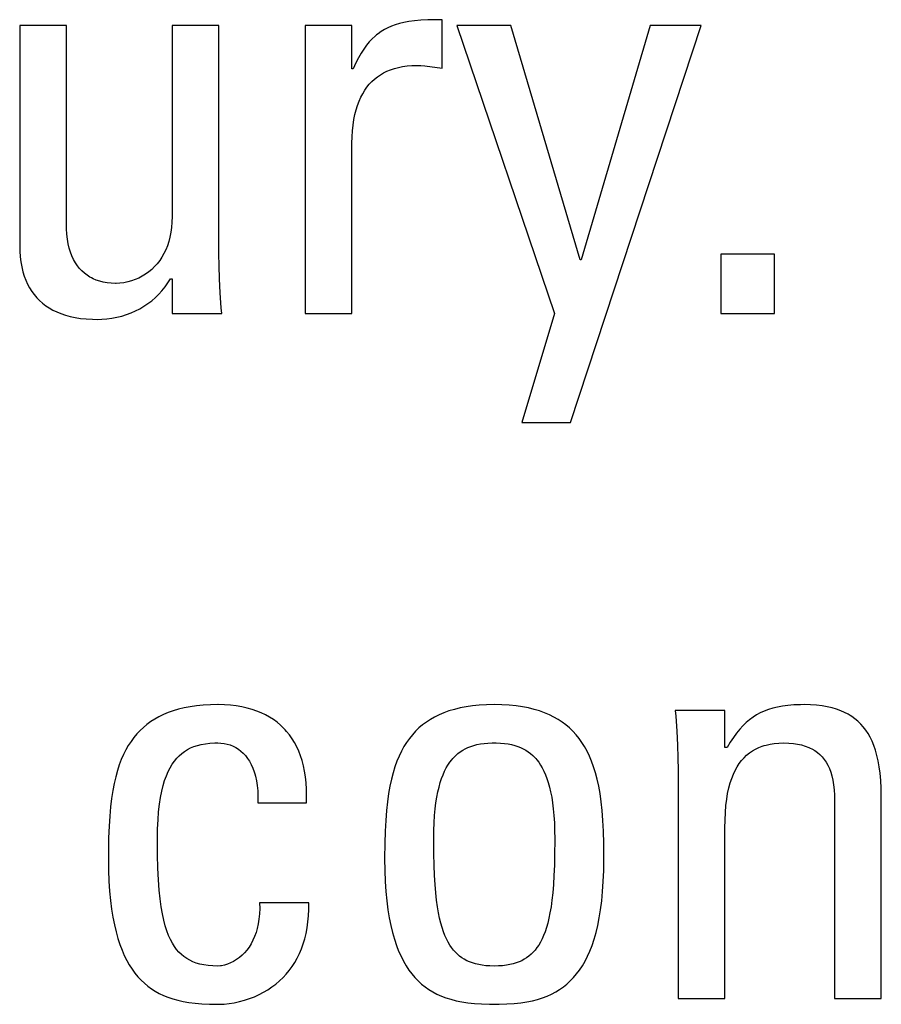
# Model space of a CAD drawing. Header units: millimetres. Extents: x -728 to -141, y -62 to 525.
# Tile 34 of 186: x -473.03 to -469.57, y 198.95 to 202.91. Entities that reach past the tile are written whole.
import ezdxf

# ---------------------------------------------------------------- set-up
doc = ezdxf.new("R2010")
doc.units = ezdxf.units.MM
doc.header["$LTSCALE"] = 23.1
doc.layers.add('R912005502_AM_0', color=7, linetype='CONTINUOUS')

msp = doc.modelspace()

# ---------------------------------------------------------------- linework, layer by layer
at = {"layer": 'R912005502_AM_0', "color": 7}
for p, q in [((-472.8398, 202.8869), (-473.0279, 202.8869)), ((-473.0279, 202.8869), (-473.0279, 202.004)), ((-472.8398, 202.0843), (-472.8398, 202.8869)), ((-472.2276, 202.8869), (-472.4156, 202.8869)), ((-472.4156, 202.8869), (-472.4156, 202.1187)), ((-472.2276, 201.9696), (-472.2276, 202.8869)), ((-471.6934, 202.8869), (-471.8814, 202.8869)), ((-471.8814, 202.8869), (-471.8814, 201.7288)), ((-471.6934, 202.7126), (-471.6934, 202.8869)), ((-471.5346, 202.8838), (-471.5491, 202.8775)), ((-471.5191, 202.8895), (-471.5346, 202.8838)), ((-471.5024, 202.8944), (-471.5191, 202.8895)), ((-471.4843, 202.8986), (-471.5024, 202.8944)), ((-471.4643, 202.9022), (-471.4843, 202.8986)), ((-471.4421, 202.9051), (-471.4643, 202.9022)), ((-471.4169, 202.9073), (-471.4421, 202.9051)), ((-471.3878, 202.9089), (-471.4169, 202.9073)), ((-471.3527, 202.9097), (-471.3878, 202.9089)), ((-471.331, 202.9098), (-471.3527, 202.9097)), ((-471.331, 202.7149), (-471.331, 202.9098)), ((-471.0544, 202.8869), (-471.2722, 202.8869)), ((-471.2722, 202.8869), (-470.8801, 201.7288)), ((-470.7769, 201.9444), (-471.0544, 202.8869)), ((-470.8159, 201.2909), (-470.2908, 202.8869)), ((-470.4949, 202.8869), (-470.7723, 201.9444)), ((-470.2908, 202.8869), (-470.4949, 202.8869)), ((-471.6005, 202.8435), (-471.6122, 202.8326)), ((-471.5945, 202.8486), (-471.6005, 202.8435)), ((-471.5884, 202.8535), (-471.5945, 202.8486)), ((-471.5759, 202.8624), (-471.5884, 202.8535)), ((-471.5629, 202.8703), (-471.5759, 202.8624)), ((-471.5491, 202.8775), (-471.5629, 202.8703)), ((-471.6347, 202.8069), (-471.6456, 202.7919)), ((-471.6236, 202.8204), (-471.6347, 202.8069)), ((-471.6122, 202.8326), (-471.6236, 202.8204)), ((-471.6564, 202.7752), (-471.6672, 202.7566)), ((-471.6456, 202.7919), (-471.6564, 202.7752)), ((-471.6779, 202.7358), (-471.6888, 202.7126)), ((-471.6672, 202.7566), (-471.6779, 202.7358)), ((-471.5068, 202.7183), (-471.4897, 202.7217)), ((-471.4897, 202.7217), (-471.4715, 202.7242)), ((-471.4715, 202.7242), (-471.4523, 202.7257)), ((-471.4523, 202.7257), (-471.432, 202.7263)), ((-471.432, 202.7263), (-471.4168, 202.7258)), ((-471.4168, 202.7258), (-471.4006, 202.7243)), ((-471.4006, 202.7243), (-471.331, 202.7149)), ((-471.6888, 202.7126), (-471.6934, 202.7126)), ((-471.6027, 202.6712), (-471.5913, 202.6803)), ((-471.5913, 202.6803), (-471.5792, 202.6887)), ((-471.5792, 202.6887), (-471.5663, 202.6962)), ((-471.5663, 202.6962), (-471.5527, 202.703)), ((-471.5527, 202.703), (-471.5383, 202.7089)), ((-471.5383, 202.7089), (-471.5308, 202.7116)), ((-471.5308, 202.7116), (-471.523, 202.714)), ((-471.523, 202.714), (-471.5068, 202.7183)), ((-471.6331, 202.6387), (-471.6236, 202.6504)), ((-471.6236, 202.6504), (-471.6135, 202.6612)), ((-471.6135, 202.6612), (-471.6027, 202.6712)), ((-471.6578, 202.598), (-471.6502, 202.6125)), ((-471.6502, 202.6125), (-471.6419, 202.6261)), ((-471.6419, 202.6261), (-471.6331, 202.6387)), ((-471.6766, 202.5478), (-471.671, 202.5656)), ((-471.671, 202.5656), (-471.6647, 202.5824)), ((-471.6647, 202.5824), (-471.6578, 202.598)), ((-471.6856, 202.5083), (-471.6815, 202.5287)), ((-471.6815, 202.5287), (-471.6766, 202.5478)), ((-471.6913, 202.4637), (-471.6889, 202.4867)), ((-471.6889, 202.4867), (-471.6856, 202.5083)), ((-471.6928, 202.4394), (-471.6913, 202.4637)), ((-471.6934, 202.4136), (-471.6928, 202.4394)), ((-471.6934, 201.7288), (-471.6934, 202.4136)), ((-472.4161, 202.0966), (-472.4178, 202.0756)), ((-472.4156, 202.1187), (-472.4161, 202.0966)), ((-472.8395, 202.07), (-472.8398, 202.0843)), ((-472.8383, 202.0487), (-472.8395, 202.07)), ((-472.836, 202.0286), (-472.8383, 202.0487)), ((-472.4205, 202.0556), (-472.4242, 202.0366)), ((-472.4178, 202.0756), (-472.4205, 202.0556)), ((-472.8328, 202.0098), (-472.836, 202.0286)), ((-472.8286, 201.9923), (-472.8328, 202.0098)), ((-472.4289, 202.0186), (-472.4345, 202.0015)), ((-472.4242, 202.0366), (-472.4289, 202.0186)), ((-473.0279, 202.004), (-473.0273, 201.9801)), ((-473.0273, 201.9801), (-473.0257, 201.9576)), ((-472.8236, 201.9759), (-472.8286, 201.9923)), ((-472.8179, 201.9606), (-472.8236, 201.9759)), ((-472.4484, 201.9701), (-472.4566, 201.9557)), ((-472.441, 201.9854), (-472.4484, 201.9701)), ((-472.4345, 202.0015), (-472.441, 201.9854)), ((-472.227, 201.9203), (-472.2276, 201.9696)), ((-473.0257, 201.9576), (-473.023, 201.9364)), ((-473.023, 201.9364), (-473.0194, 201.9164)), ((-472.8113, 201.9465), (-472.8179, 201.9606)), ((-472.804, 201.9334), (-472.8113, 201.9465)), ((-472.796, 201.9214), (-472.804, 201.9334)), ((-472.4754, 201.9294), (-472.4859, 201.9176)), ((-472.4656, 201.9421), (-472.4754, 201.9294)), ((-472.4566, 201.9557), (-472.4656, 201.9421)), ((-470.7723, 201.9444), (-470.7769, 201.9444)), ((-469.9958, 201.9673), (-470.2113, 201.9673)), ((-470.2113, 201.9673), (-470.2113, 201.7288)), ((-469.9958, 201.7288), (-469.9958, 201.9673)), ((-473.0194, 201.9164), (-473.0149, 201.8975)), ((-473.0149, 201.8975), (-473.0094, 201.8797)), ((-472.7873, 201.9104), (-472.796, 201.9214)), ((-472.778, 201.9003), (-472.7873, 201.9104)), ((-472.7679, 201.8911), (-472.778, 201.9003)), ((-472.7571, 201.8829), (-472.7679, 201.8911)), ((-472.5093, 201.8965), (-472.522, 201.8873)), ((-472.4972, 201.9066), (-472.5093, 201.8965)), ((-472.4859, 201.9176), (-472.4972, 201.9066)), ((-472.2253, 201.8683), (-472.227, 201.9203)), ((-473.0094, 201.8797), (-473.0032, 201.863)), ((-473.0032, 201.863), (-472.9961, 201.8472)), ((-472.7457, 201.8755), (-472.7571, 201.8829)), ((-472.7396, 201.8722), (-472.7457, 201.8755)), ((-472.7334, 201.869), (-472.7396, 201.8722)), ((-472.7204, 201.8635), (-472.7334, 201.869)), ((-472.7066, 201.8589), (-472.7204, 201.8635)), ((-472.692, 201.8552), (-472.7066, 201.8589)), ((-472.6765, 201.8526), (-472.692, 201.8552)), ((-472.66, 201.8509), (-472.6765, 201.8526)), ((-472.6426, 201.8504), (-472.66, 201.8509)), ((-472.6404, 201.8504), (-472.6426, 201.8504)), ((-472.625, 201.8511), (-472.6404, 201.8504)), ((-472.6094, 201.853), (-472.625, 201.8511)), ((-472.594, 201.8561), (-472.6094, 201.853)), ((-472.5787, 201.8602), (-472.594, 201.8561)), ((-472.5638, 201.8655), (-472.5787, 201.8602)), ((-472.5493, 201.8718), (-472.5638, 201.8655)), ((-472.5353, 201.8791), (-472.5493, 201.8718)), ((-472.522, 201.8873), (-472.5353, 201.8791)), ((-472.4442, 201.8362), (-472.4329, 201.8521)), ((-472.4329, 201.8521), (-472.4225, 201.8688)), ((-472.4225, 201.8688), (-472.4156, 201.8688)), ((-472.4156, 201.8688), (-472.4156, 201.7288)), ((-472.2223, 201.8128), (-472.2253, 201.8683)), ((-472.9961, 201.8472), (-472.9881, 201.8324)), ((-472.9881, 201.8324), (-472.9794, 201.8184)), ((-472.9794, 201.8184), (-472.9698, 201.8053)), ((-472.4693, 201.8068), (-472.4563, 201.8211)), ((-472.4563, 201.8211), (-472.4442, 201.8362)), ((-472.2181, 201.7528), (-472.2223, 201.8128)), ((-472.9698, 201.8053), (-472.9594, 201.793)), ((-472.9594, 201.793), (-472.9482, 201.7815)), ((-472.9482, 201.7815), (-472.9361, 201.7708)), ((-472.9361, 201.7708), (-472.9232, 201.7609)), ((-472.5127, 201.7692), (-472.4975, 201.7809)), ((-472.4975, 201.7809), (-472.483, 201.7934)), ((-472.483, 201.7934), (-472.4693, 201.8068)), ((-472.9232, 201.7609), (-472.9094, 201.7518)), ((-472.9094, 201.7518), (-472.8946, 201.7434)), ((-472.8946, 201.7434), (-472.8788, 201.7358)), ((-472.8788, 201.7358), (-472.862, 201.7289)), ((-472.5989, 201.7249), (-472.5804, 201.7318)), ((-472.5804, 201.7318), (-472.5625, 201.7397)), ((-472.5625, 201.7397), (-472.5452, 201.7486)), ((-472.5452, 201.7486), (-472.5286, 201.7584)), ((-472.5286, 201.7584), (-472.5127, 201.7692)), ((-472.2161, 201.7288), (-472.2181, 201.7528)), ((-472.862, 201.7289), (-472.8441, 201.7229)), ((-472.8441, 201.7229), (-472.825, 201.7177)), ((-472.825, 201.7177), (-472.8047, 201.7134)), ((-472.8047, 201.7134), (-472.7831, 201.71)), ((-472.7831, 201.71), (-472.7602, 201.7076)), ((-472.7602, 201.7076), (-472.7359, 201.7062)), ((-472.7359, 201.7062), (-472.716, 201.7059)), ((-472.716, 201.7059), (-472.6985, 201.7063)), ((-472.6985, 201.7063), (-472.6778, 201.7078)), ((-472.6778, 201.7078), (-472.6574, 201.7104)), ((-472.6574, 201.7104), (-472.6374, 201.7142)), ((-472.6374, 201.7142), (-472.6179, 201.719)), ((-472.6179, 201.719), (-472.5989, 201.7249)), ((-472.4156, 201.7288), (-472.2161, 201.7288)), ((-471.8814, 201.7288), (-471.6934, 201.7288)), ((-470.8801, 201.7288), (-471.0108, 201.2909)), ((-470.2113, 201.7288), (-469.9958, 201.7288)), ((-471.0108, 201.2909), (-470.8159, 201.2909)), ((-472.3431, 200.1496), (-472.3671, 200.145)), ((-472.3176, 200.1532), (-472.3431, 200.1496)), ((-472.2906, 200.1559), (-472.3176, 200.1532)), ((-472.2619, 200.1575), (-472.2906, 200.1559)), ((-472.2314, 200.1581), (-472.2619, 200.1575)), ((-472.2306, 200.1581), (-472.2314, 200.1581)), ((-472.2052, 200.1575), (-472.2306, 200.1581)), ((-472.1809, 200.1558), (-472.2052, 200.1575)), ((-472.1577, 200.1531), (-472.1809, 200.1558)), ((-472.1356, 200.1493), (-472.1577, 200.1531)), ((-472.1146, 200.1446), (-472.1356, 200.1493)), ((-471.2348, 200.1493), (-471.259, 200.1447)), ((-471.209, 200.1531), (-471.2348, 200.1493)), ((-471.1816, 200.1558), (-471.209, 200.1531)), ((-471.1525, 200.1575), (-471.1816, 200.1558)), ((-471.1216, 200.1581), (-471.1525, 200.1575)), ((-471.0906, 200.1575), (-471.1216, 200.1581)), ((-471.0615, 200.1558), (-471.0906, 200.1575)), ((-471.0341, 200.1531), (-471.0615, 200.1558)), ((-471.0084, 200.1493), (-471.0341, 200.1531)), ((-470.9841, 200.1447), (-471.0084, 200.1493)), ((-469.964, 200.152), (-469.9842, 200.1482)), ((-469.942, 200.1549), (-469.964, 200.152)), ((-469.918, 200.1569), (-469.942, 200.1549)), ((-469.8914, 200.1579), (-469.918, 200.1569)), ((-469.8766, 200.1581), (-469.8914, 200.1579)), ((-469.851, 200.1575), (-469.8766, 200.1581)), ((-469.8271, 200.1559), (-469.851, 200.1575)), ((-469.8049, 200.1533), (-469.8271, 200.1559)), ((-469.7842, 200.1497), (-469.8049, 200.1533)), ((-469.7649, 200.1453), (-469.7842, 200.1497)), ((-472.4684, 200.1096), (-472.4854, 200.1001)), ((-472.4504, 200.1183), (-472.4684, 200.1096)), ((-472.4313, 200.1262), (-472.4504, 200.1183)), ((-472.4111, 200.1333), (-472.4313, 200.1262)), ((-472.3898, 200.1396), (-472.4111, 200.1333)), ((-472.3671, 200.145), (-472.3898, 200.1396)), ((-472.0946, 200.139), (-472.1146, 200.1446)), ((-472.0756, 200.1325), (-472.0946, 200.139)), ((-472.0575, 200.1252), (-472.0756, 200.1325)), ((-472.0404, 200.117), (-472.0575, 200.1252)), ((-472.0242, 200.1079), (-472.0404, 200.117)), ((-471.343, 200.1172), (-471.3612, 200.1083)), ((-471.3238, 200.1253), (-471.343, 200.1172)), ((-471.3035, 200.1326), (-471.3238, 200.1253)), ((-471.2819, 200.1391), (-471.3035, 200.1326)), ((-471.259, 200.1447), (-471.2819, 200.1391)), ((-470.9612, 200.1391), (-470.9841, 200.1447)), ((-470.9396, 200.1326), (-470.9612, 200.1391)), ((-470.9193, 200.1253), (-470.9396, 200.1326)), ((-470.9001, 200.1172), (-470.9193, 200.1253)), ((-470.882, 200.1083), (-470.9001, 200.1172)), ((-470.1953, 200.1352), (-470.3948, 200.1352)), ((-470.3948, 200.1352), (-470.3928, 200.1119)), ((-470.3928, 200.1119), (-470.3885, 200.0516)), ((-470.1953, 199.9862), (-470.1953, 200.1352)), ((-470.0679, 200.1165), (-470.0823, 200.1074)), ((-470.0529, 200.1246), (-470.0679, 200.1165)), ((-470.0372, 200.1318), (-470.0529, 200.1246)), ((-470.0206, 200.1381), (-470.0372, 200.1318)), ((-470.003, 200.1436), (-470.0206, 200.1381)), ((-469.9842, 200.1482), (-470.003, 200.1436)), ((-469.7469, 200.14), (-469.7649, 200.1453)), ((-469.7301, 200.1338), (-469.7469, 200.14)), ((-469.7143, 200.1269), (-469.7301, 200.1338)), ((-469.6996, 200.1192), (-469.7143, 200.1269)), ((-469.6926, 200.115), (-469.6996, 200.1192)), ((-469.6858, 200.1107), (-469.6926, 200.115)), ((-469.6729, 200.1013), (-469.6858, 200.1107)), ((-472.5166, 200.0788), (-472.5309, 200.0669)), ((-472.5014, 200.0898), (-472.5166, 200.0788)), ((-472.4854, 200.1001), (-472.5014, 200.0898)), ((-472.0088, 200.0981), (-472.0242, 200.1079)), ((-471.9943, 200.0874), (-472.0088, 200.0981)), ((-471.9806, 200.0759), (-471.9943, 200.0874)), ((-471.9677, 200.0635), (-471.9806, 200.0759)), ((-471.4097, 200.0765), (-471.4241, 200.0643)), ((-471.3944, 200.0879), (-471.4097, 200.0765)), ((-471.3783, 200.0985), (-471.3944, 200.0879)), ((-471.3612, 200.1083), (-471.3783, 200.0985)), ((-470.8649, 200.0985), (-470.882, 200.1083)), ((-470.8487, 200.0879), (-470.8649, 200.0985)), ((-470.8335, 200.0766), (-470.8487, 200.0879)), ((-470.8191, 200.0643), (-470.8335, 200.0766)), ((-470.1227, 200.0733), (-470.1356, 200.0594)), ((-470.1096, 200.0859), (-470.1227, 200.0733)), ((-470.0962, 200.0972), (-470.1096, 200.0859)), ((-470.0823, 200.1074), (-470.0962, 200.0972)), ((-469.6609, 200.0912), (-469.6729, 200.1013)), ((-469.6497, 200.0802), (-469.6609, 200.0912)), ((-469.6392, 200.0684), (-469.6497, 200.0802)), ((-472.5573, 200.0406), (-472.5694, 200.0261)), ((-472.5445, 200.0542), (-472.5573, 200.0406)), ((-472.5309, 200.0669), (-472.5445, 200.0542)), ((-471.9616, 200.0571), (-471.9677, 200.0635)), ((-471.9556, 200.0504), (-471.9616, 200.0571)), ((-471.9443, 200.0363), (-471.9556, 200.0504)), ((-471.9339, 200.0214), (-471.9443, 200.0363)), ((-471.4505, 200.0373), (-471.4625, 200.0223)), ((-471.4376, 200.0512), (-471.4505, 200.0373)), ((-471.4241, 200.0643), (-471.4376, 200.0512)), ((-470.8055, 200.0513), (-470.8191, 200.0643)), ((-470.7927, 200.0373), (-470.8055, 200.0513)), ((-470.7806, 200.0223), (-470.7927, 200.0373)), ((-470.3885, 200.0516), (-470.3855, 199.9959)), ((-470.1483, 200.0439), (-470.1609, 200.0267)), ((-470.1356, 200.0594), (-470.1483, 200.0439)), ((-469.6294, 200.0556), (-469.6392, 200.0684)), ((-469.6203, 200.0418), (-469.6294, 200.0556)), ((-469.6119, 200.0269), (-469.6203, 200.0418)), ((-472.5915, 199.9942), (-472.6015, 199.9766)), ((-472.5807, 200.0107), (-472.5915, 199.9942)), ((-472.5694, 200.0261), (-472.5807, 200.0107)), ((-472.3281, 199.9896), (-472.3138, 199.9943)), ((-472.3138, 199.9943), (-472.2985, 199.9981)), ((-472.2985, 199.9981), (-472.2819, 200.0011)), ((-472.2819, 200.0011), (-472.2639, 200.0032)), ((-472.2639, 200.0032), (-472.2441, 200.0043)), ((-472.2441, 200.0043), (-472.2314, 200.0045)), ((-472.2314, 200.0045), (-472.22, 200.004)), ((-472.22, 200.004), (-472.2072, 200.0025)), ((-472.2072, 200.0025), (-472.1947, 199.9999)), ((-472.1947, 199.9999), (-472.1826, 199.9962)), ((-472.1826, 199.9962), (-472.1709, 199.9916)), ((-472.1709, 199.9916), (-472.1598, 199.9859)), ((-471.9242, 200.0057), (-471.9339, 200.0214)), ((-471.9153, 199.989), (-471.9242, 200.0057)), ((-471.4739, 200.0064), (-471.4846, 199.9893)), ((-471.4625, 200.0223), (-471.4739, 200.0064)), ((-471.2273, 199.986), (-471.216, 199.9905)), ((-471.216, 199.9905), (-471.2039, 199.9943)), ((-471.2039, 199.9943), (-471.1911, 199.9976)), ((-471.1911, 199.9976), (-471.1773, 200.0003)), ((-471.1773, 200.0003), (-471.1626, 200.0023)), ((-471.1626, 200.0023), (-471.1468, 200.0037)), ((-471.1468, 200.0037), (-471.1296, 200.0044)), ((-471.1296, 200.0044), (-471.1216, 200.0045)), ((-471.1216, 200.0045), (-471.1135, 200.0044)), ((-471.1135, 200.0044), (-471.0964, 200.0037)), ((-471.0964, 200.0037), (-471.0806, 200.0023)), ((-471.0806, 200.0023), (-471.0659, 200.0003)), ((-471.0659, 200.0003), (-471.0521, 199.9976)), ((-471.0521, 199.9976), (-471.0393, 199.9943)), ((-471.0393, 199.9943), (-471.0273, 199.9905)), ((-471.0273, 199.9905), (-471.0159, 199.986)), ((-470.7693, 200.0064), (-470.7806, 200.0223)), ((-470.7586, 199.9893), (-470.7693, 200.0064)), ((-470.3855, 199.9959), (-470.3838, 199.9438)), ((-470.1734, 200.0076), (-470.1861, 199.9862)), ((-470.1609, 200.0267), (-470.1734, 200.0076)), ((-470.0592, 199.9858), (-470.045, 199.9913)), ((-470.045, 199.9913), (-470.0375, 199.9937)), ((-470.0375, 199.9937), (-470.0298, 199.9959)), ((-470.0298, 199.9959), (-470.0138, 199.9996)), ((-470.0138, 199.9996), (-469.9967, 200.0022)), ((-469.9967, 200.0022), (-469.9785, 200.0039)), ((-469.9785, 200.0039), (-469.9591, 200.0045)), ((-469.9591, 200.0045), (-469.9389, 200.0039)), ((-469.9389, 200.0039), (-469.9203, 200.0023)), ((-469.9203, 200.0023), (-469.903, 199.9997)), ((-469.903, 199.9997), (-469.8871, 199.9961)), ((-469.8871, 199.9961), (-469.8723, 199.9917)), ((-469.8723, 199.9917), (-469.8587, 199.9864)), ((-469.6041, 200.0108), (-469.6119, 200.0269)), ((-469.597, 199.9935), (-469.6041, 200.0108)), ((-469.5906, 199.9747), (-469.597, 199.9935)), ((-472.611, 199.9577), (-472.6198, 199.9376)), ((-472.6015, 199.9766), (-472.611, 199.9577)), ((-472.3971, 199.9427), (-472.3872, 199.953)), ((-472.3872, 199.953), (-472.3767, 199.9622)), ((-472.3767, 199.9622), (-472.3656, 199.9704)), ((-472.3656, 199.9704), (-472.3539, 199.9777)), ((-472.3539, 199.9777), (-472.3414, 199.9841)), ((-472.3414, 199.9841), (-472.3281, 199.9896)), ((-472.1598, 199.9859), (-472.1492, 199.9792)), ((-472.1492, 199.9792), (-472.1392, 199.9715)), ((-472.1392, 199.9715), (-472.1297, 199.9629)), ((-472.1297, 199.9629), (-472.1208, 199.9532)), ((-472.1208, 199.9532), (-472.1125, 199.9424)), ((-471.9072, 199.9714), (-471.9153, 199.989)), ((-471.9, 199.9527), (-471.9072, 199.9714)), ((-471.8936, 199.9331), (-471.9, 199.9527)), ((-471.504, 199.9516), (-471.5128, 199.9308)), ((-471.4947, 199.9711), (-471.504, 199.9516)), ((-471.4846, 199.9893), (-471.4947, 199.9711)), ((-471.2845, 199.9457), (-471.2761, 199.9542)), ((-471.2761, 199.9542), (-471.2673, 199.9619)), ((-471.2673, 199.9619), (-471.258, 199.9689)), ((-471.258, 199.9689), (-471.2483, 199.9752)), ((-471.2483, 199.9752), (-471.2381, 199.9809)), ((-471.2381, 199.9809), (-471.2273, 199.986)), ((-471.0159, 199.986), (-471.0051, 199.9809)), ((-471.0051, 199.9809), (-470.9949, 199.9752)), ((-470.9949, 199.9752), (-470.9852, 199.9689)), ((-470.9852, 199.9689), (-470.9759, 199.9619)), ((-470.9759, 199.9619), (-470.9671, 199.9542)), ((-470.9671, 199.9542), (-470.9587, 199.9458)), ((-470.7485, 199.9711), (-470.7586, 199.9893)), ((-470.7392, 199.9516), (-470.7485, 199.9711)), ((-470.7304, 199.9308), (-470.7392, 199.9516)), ((-470.1861, 199.9862), (-470.1953, 199.9862)), ((-470.1184, 199.9448), (-470.1079, 199.9548)), ((-470.1079, 199.9548), (-470.0968, 199.9639)), ((-470.0968, 199.9639), (-470.085, 199.9721)), ((-470.085, 199.9721), (-470.0725, 199.9794)), ((-470.0725, 199.9794), (-470.0592, 199.9858)), ((-469.8587, 199.9864), (-469.8522, 199.9835)), ((-469.8522, 199.9835), (-469.846, 199.9803)), ((-469.846, 199.9803), (-469.8344, 199.9734)), ((-469.8344, 199.9734), (-469.8236, 199.9657)), ((-469.8236, 199.9657), (-469.8137, 199.9573)), ((-469.8137, 199.9573), (-469.8046, 199.9479)), ((-469.5849, 199.9544), (-469.5906, 199.9747)), ((-469.5798, 199.9323), (-469.5849, 199.9544)), ((-472.6279, 199.9161), (-472.6354, 199.8931)), ((-472.6198, 199.9376), (-472.6279, 199.9161)), ((-472.4237, 199.9047), (-472.4154, 199.9186)), ((-472.4154, 199.9186), (-472.4065, 199.9313)), ((-472.4065, 199.9313), (-472.3971, 199.9427)), ((-472.1125, 199.9424), (-472.1049, 199.9306)), ((-472.1049, 199.9306), (-472.0978, 199.9175)), ((-472.0978, 199.9175), (-472.0915, 199.9033)), ((-471.8881, 199.9124), (-471.8936, 199.9331)), ((-471.8835, 199.8906), (-471.8881, 199.9124)), ((-471.5128, 199.9308), (-471.5208, 199.9085)), ((-471.3145, 199.9036), (-471.3076, 199.9155)), ((-471.3076, 199.9155), (-471.3003, 199.9265)), ((-471.3003, 199.9265), (-471.2926, 199.9365)), ((-471.2926, 199.9365), (-471.2886, 199.9412)), ((-471.2886, 199.9412), (-471.2845, 199.9457)), ((-470.9587, 199.9458), (-470.9546, 199.9412)), ((-470.9546, 199.9412), (-470.9506, 199.9365)), ((-470.9506, 199.9365), (-470.943, 199.9265)), ((-470.943, 199.9265), (-470.9357, 199.9155)), ((-470.9357, 199.9155), (-470.9287, 199.9036)), ((-470.7224, 199.9085), (-470.7304, 199.9308)), ((-470.3838, 199.9438), (-470.3833, 199.8944)), ((-470.1459, 199.9086), (-470.1373, 199.9217)), ((-470.1373, 199.9217), (-470.1282, 199.9337)), ((-470.1282, 199.9337), (-470.1184, 199.9448)), ((-469.8046, 199.9479), (-469.7962, 199.9378)), ((-469.7962, 199.9378), (-469.7886, 199.9267)), ((-469.7886, 199.9267), (-469.7817, 199.9146)), ((-469.7817, 199.9146), (-469.7756, 199.9015)), ((-469.5756, 199.9083), (-469.5798, 199.9323)), ((-472.6354, 199.8931), (-472.6423, 199.8683)), ((-472.4456, 199.8537), (-472.4388, 199.8724)), ((-472.4388, 199.8724), (-472.4315, 199.8893)), ((-472.4315, 199.8893), (-472.4237, 199.9047)), ((-472.0915, 199.9033), (-472.0859, 199.8878)), ((-472.0859, 199.8878), (-472.0834, 199.8795)), ((-472.0834, 199.8795), (-472.0811, 199.8709)), ((-471.8799, 199.8677), (-471.8835, 199.8906)), ((-471.5282, 199.8845), (-471.5349, 199.8587)), ((-471.5208, 199.9085), (-471.5282, 199.8845)), ((-471.3331, 199.8615), (-471.3273, 199.8767)), ((-471.3273, 199.8767), (-471.3211, 199.8907)), ((-471.3211, 199.8907), (-471.3145, 199.9036)), ((-470.9287, 199.9036), (-470.9221, 199.8907)), ((-470.9221, 199.8907), (-470.9159, 199.8767)), ((-470.9159, 199.8767), (-470.9101, 199.8615)), ((-470.715, 199.8845), (-470.7224, 199.9085)), ((-470.7082, 199.8587), (-470.715, 199.8845)), ((-470.3833, 199.8944), (-470.3833, 198.9772)), ((-470.168, 199.8618), (-470.1613, 199.8787)), ((-470.1613, 199.8787), (-470.1539, 199.8942)), ((-470.1539, 199.8942), (-470.1459, 199.9086)), ((-469.7756, 199.9015), (-469.7701, 199.8872)), ((-469.7701, 199.8872), (-469.7655, 199.8717)), ((-469.7655, 199.8717), (-469.7616, 199.8548)), ((-469.5721, 199.8822), (-469.5756, 199.9083)), ((-469.5695, 199.8537), (-469.5721, 199.8822)), ((-472.6485, 199.8417), (-472.654, 199.8129)), ((-472.6423, 199.8683), (-472.6485, 199.8417)), ((-472.4573, 199.8104), (-472.4518, 199.8331)), ((-472.4518, 199.8331), (-472.4456, 199.8537)), ((-472.0811, 199.8709), (-472.0771, 199.8526)), ((-472.0771, 199.8526), (-472.074, 199.8328)), ((-472.074, 199.8328), (-472.0719, 199.8114)), ((-471.8773, 199.8435), (-471.8799, 199.8677)), ((-471.8757, 199.8182), (-471.8773, 199.8435)), ((-471.5349, 199.8587), (-471.541, 199.8309)), ((-471.3436, 199.8271), (-471.3386, 199.845)), ((-471.3386, 199.845), (-471.3331, 199.8615)), ((-470.9101, 199.8615), (-470.9047, 199.845)), ((-470.9047, 199.845), (-470.8997, 199.8271)), ((-470.7022, 199.8309), (-470.7082, 199.8587)), ((-470.1795, 199.8235), (-470.1741, 199.8434)), ((-470.1741, 199.8434), (-470.168, 199.8618)), ((-469.7616, 199.8548), (-469.7585, 199.8365)), ((-469.7585, 199.8365), (-469.7564, 199.8165)), ((-469.5677, 199.8224), (-469.5695, 199.8537)), ((-472.654, 199.8129), (-472.6588, 199.7817)), ((-472.4622, 199.7855), (-472.4573, 199.8104)), ((-472.0719, 199.8114), (-472.0708, 199.7884)), ((-471.8752, 199.7916), (-471.8757, 199.8182)), ((-471.5463, 199.8008), (-471.5509, 199.7681)), ((-471.541, 199.8309), (-471.5463, 199.8008)), ((-471.3522, 199.7867), (-471.3481, 199.8077)), ((-471.3481, 199.8077), (-471.3436, 199.8271)), ((-470.8997, 199.8271), (-470.8951, 199.8077)), ((-470.8951, 199.8077), (-470.891, 199.7867)), ((-470.6969, 199.8008), (-470.7022, 199.8309)), ((-470.6923, 199.7681), (-470.6969, 199.8008)), ((-470.1881, 199.7783), (-470.1841, 199.8018)), ((-470.1841, 199.8018), (-470.1795, 199.8235)), ((-469.7564, 199.8165), (-469.7552, 199.7948)), ((-469.7552, 199.7948), (-469.755, 199.7798)), ((-469.567, 199.7879), (-469.5677, 199.8224)), ((-472.6588, 199.7817), (-472.6629, 199.7478)), ((-472.4698, 199.7281), (-472.4664, 199.7582)), ((-472.4664, 199.7582), (-472.4622, 199.7855)), ((-472.0708, 199.7884), (-472.0709, 199.7637)), ((-472.0709, 199.7637), (-471.8759, 199.7637)), ((-471.8759, 199.7637), (-471.8752, 199.7916)), ((-471.5509, 199.7681), (-471.5547, 199.7324)), ((-471.3589, 199.7393), (-471.3558, 199.764)), ((-471.3558, 199.764), (-471.3522, 199.7867)), ((-470.891, 199.7867), (-470.8874, 199.764)), ((-470.8874, 199.764), (-470.8844, 199.7393)), ((-470.6885, 199.7324), (-470.6923, 199.7681)), ((-470.1934, 199.725), (-470.1912, 199.7528)), ((-470.1912, 199.7528), (-470.1881, 199.7783)), ((-469.755, 199.7798), (-469.755, 198.9772)), ((-469.567, 198.9772), (-469.567, 199.7879)), ((-472.6629, 199.7478), (-472.6662, 199.7107)), ((-472.4723, 199.6951), (-472.4698, 199.7281)), ((-471.5547, 199.7324), (-471.5578, 199.6931)), ((-471.3613, 199.7127), (-471.3589, 199.7393)), ((-470.8844, 199.7393), (-470.8819, 199.7127)), ((-470.6855, 199.6931), (-470.6885, 199.7324)), ((-470.1948, 199.6945), (-470.1934, 199.725)), ((-472.6662, 199.7107), (-472.6688, 199.6696)), ((-472.4739, 199.6588), (-472.4723, 199.6951)), ((-471.5578, 199.6931), (-471.56, 199.6493)), ((-471.3643, 199.6528), (-471.3631, 199.6839)), ((-471.3631, 199.6839), (-471.3613, 199.7127)), ((-470.8819, 199.7127), (-470.8801, 199.6839)), ((-470.8801, 199.6839), (-470.879, 199.6528)), ((-470.6832, 199.6493), (-470.6855, 199.6931)), ((-470.1953, 199.6628), (-470.1948, 199.6945)), ((-472.6688, 199.6696), (-472.6705, 199.6235)), ((-472.4745, 199.6192), (-472.4739, 199.6588)), ((-471.56, 199.6493), (-471.5614, 199.5998)), ((-471.3647, 199.6192), (-471.3643, 199.6528)), ((-470.879, 199.6528), (-470.8786, 199.6192)), ((-470.6819, 199.5997), (-470.6832, 199.6493)), ((-470.1953, 198.9772), (-470.1953, 199.6628)), ((-472.6705, 199.6235), (-472.6714, 199.5706)), ((-472.4745, 199.617), (-472.4745, 199.6192)), ((-472.4739, 199.5545), (-472.4745, 199.617)), ((-471.5614, 199.5998), (-471.5619, 199.5417)), ((-471.3647, 199.612), (-471.3647, 199.6192)), ((-471.3642, 199.5593), (-471.3647, 199.612)), ((-470.8786, 199.6123), (-470.879, 199.5594)), ((-470.8786, 199.6192), (-470.8786, 199.6123)), ((-470.6814, 199.5416), (-470.6819, 199.5997)), ((-472.6714, 199.5706), (-472.6716, 199.539)), ((-471.3631, 199.5129), (-471.3642, 199.5593)), ((-470.879, 199.5594), (-470.8801, 199.513)), ((-472.6716, 199.539), (-472.671, 199.4927)), ((-472.4725, 199.5009), (-472.4739, 199.5545)), ((-471.5619, 199.5417), (-471.5619, 199.539)), ((-471.5619, 199.539), (-471.5613, 199.492)), ((-470.6819, 199.492), (-470.6814, 199.539)), ((-470.6814, 199.539), (-470.6814, 199.5416)), ((-472.671, 199.4927), (-472.6694, 199.4494)), ((-472.4702, 199.4543), (-472.4725, 199.5009)), ((-471.5613, 199.492), (-471.5596, 199.4482)), ((-471.3614, 199.4719), (-471.3631, 199.5129)), ((-470.8801, 199.513), (-470.8818, 199.4719)), ((-470.6836, 199.4482), (-470.6819, 199.492)), ((-472.6694, 199.4494), (-472.6668, 199.4091)), ((-472.4672, 199.4134), (-472.4702, 199.4543)), ((-471.5596, 199.4482), (-471.5569, 199.4075)), ((-471.3591, 199.4352), (-471.3614, 199.4719)), ((-470.8818, 199.4719), (-470.8841, 199.4353)), ((-470.6863, 199.4074), (-470.6836, 199.4482)), ((-472.6668, 199.4091), (-472.6632, 199.3716)), ((-472.4635, 199.3774), (-472.4672, 199.4134)), ((-471.5569, 199.4075), (-471.5533, 199.3695)), ((-471.3564, 199.4024), (-471.3591, 199.4352)), ((-471.3532, 199.3729), (-471.3564, 199.4024)), ((-470.8868, 199.4025), (-470.89, 199.3729)), ((-470.8841, 199.4353), (-470.8868, 199.4025)), ((-470.6899, 199.3695), (-470.6863, 199.4074)), ((-472.6632, 199.3716), (-472.6588, 199.3366)), ((-472.4592, 199.3456), (-472.4635, 199.3774)), ((-471.8668, 199.3624), (-472.064, 199.3624)), ((-472.064, 199.3624), (-472.0638, 199.3391)), ((-471.8668, 199.3355), (-471.8668, 199.3624)), ((-471.5533, 199.3695), (-471.5487, 199.3341)), ((-471.3495, 199.3462), (-471.3532, 199.3729)), ((-470.89, 199.3729), (-470.8937, 199.3463)), ((-470.6945, 199.3341), (-470.6899, 199.3695)), ((-472.6588, 199.3366), (-472.6536, 199.3039)), ((-472.4543, 199.3173), (-472.4592, 199.3456)), ((-472.0638, 199.3391), (-472.0647, 199.3173)), ((-471.8679, 199.3098), (-471.8668, 199.3355)), ((-471.5487, 199.3341), (-471.5434, 199.3012)), ((-471.3454, 199.3221), (-471.3495, 199.3462)), ((-471.341, 199.3002), (-471.3454, 199.3221)), ((-470.8978, 199.3221), (-470.9022, 199.3002)), ((-470.8937, 199.3463), (-470.8978, 199.3221)), ((-470.6998, 199.3012), (-470.6945, 199.3341)), ((-472.6536, 199.3039), (-472.6476, 199.2736)), ((-472.4489, 199.292), (-472.4543, 199.3173)), ((-472.443, 199.2694), (-472.4489, 199.292)), ((-472.0667, 199.2967), (-472.0697, 199.2773)), ((-472.0647, 199.3173), (-472.0667, 199.2967)), ((-471.8734, 199.2616), (-471.8701, 199.2852)), ((-471.8701, 199.2852), (-471.8679, 199.3098)), ((-471.5434, 199.3012), (-471.5372, 199.2706)), ((-471.3362, 199.2803), (-471.341, 199.3002)), ((-471.331, 199.2622), (-471.3362, 199.2803)), ((-470.907, 199.2803), (-470.9122, 199.2622)), ((-470.9022, 199.3002), (-470.907, 199.2803)), ((-470.706, 199.2706), (-470.6998, 199.3012)), ((-472.6476, 199.2736), (-472.6409, 199.2453)), ((-472.6409, 199.2453), (-472.6335, 199.219)), ((-472.4366, 199.2492), (-472.443, 199.2694)), ((-472.4297, 199.231), (-472.4366, 199.2492)), ((-472.0785, 199.2421), (-472.0842, 199.2262)), ((-472.0737, 199.2592), (-472.0785, 199.2421)), ((-472.0697, 199.2773), (-472.0737, 199.2592)), ((-471.8829, 199.2174), (-471.8777, 199.239)), ((-471.8777, 199.239), (-471.8734, 199.2616)), ((-471.5372, 199.2706), (-471.5304, 199.2421)), ((-471.5304, 199.2421), (-471.5228, 199.2157)), ((-471.3255, 199.2456), (-471.331, 199.2622)), ((-471.3197, 199.2305), (-471.3255, 199.2456)), ((-470.9177, 199.2456), (-470.9235, 199.2305)), ((-470.9122, 199.2622), (-470.9177, 199.2456)), ((-470.7204, 199.2157), (-470.7129, 199.2421)), ((-470.7129, 199.2421), (-470.706, 199.2706)), ((-472.6335, 199.219), (-472.6255, 199.1945)), ((-472.4223, 199.2147), (-472.4297, 199.231)), ((-472.4145, 199.2), (-472.4223, 199.2147)), ((-472.4063, 199.1868), (-472.4145, 199.2)), ((-472.0908, 199.2113), (-472.0981, 199.1973)), ((-472.0842, 199.2262), (-472.0908, 199.2113)), ((-471.8891, 199.1967), (-471.8829, 199.2174)), ((-471.5228, 199.2157), (-471.5146, 199.1911)), ((-471.3135, 199.2167), (-471.3197, 199.2305)), ((-471.307, 199.2041), (-471.3135, 199.2167)), ((-471.3002, 199.1925), (-471.307, 199.2041)), ((-470.9361, 199.2041), (-470.9429, 199.1925)), ((-470.9297, 199.2167), (-470.9361, 199.2041)), ((-470.9235, 199.2305), (-470.9297, 199.2167)), ((-470.7287, 199.1911), (-470.7204, 199.2157)), ((-472.6255, 199.1945), (-472.6169, 199.1717)), ((-472.6169, 199.1717), (-472.6076, 199.1505)), ((-472.3975, 199.1749), (-472.4063, 199.1868)), ((-472.3882, 199.1641), (-472.3975, 199.1749)), ((-472.3784, 199.1544), (-472.3882, 199.1641)), ((-472.1244, 199.1614), (-472.1345, 199.1513)), ((-472.1149, 199.1724), (-472.1244, 199.1614)), ((-472.1061, 199.1844), (-472.1149, 199.1724)), ((-472.0981, 199.1973), (-472.1061, 199.1844)), ((-471.9042, 199.1581), (-471.8962, 199.177)), ((-471.8962, 199.177), (-471.8891, 199.1967)), ((-471.5146, 199.1911), (-471.5057, 199.1682)), ((-471.5057, 199.1682), (-471.4962, 199.147)), ((-471.2931, 199.182), (-471.3002, 199.1925)), ((-471.2856, 199.1723), (-471.2931, 199.182)), ((-471.2777, 199.1634), (-471.2856, 199.1723)), ((-471.2695, 199.1553), (-471.2777, 199.1634)), ((-470.9654, 199.1634), (-470.9737, 199.1553)), ((-470.9576, 199.1723), (-470.9654, 199.1634)), ((-470.9501, 199.182), (-470.9576, 199.1723)), ((-470.9429, 199.1925), (-470.9501, 199.182)), ((-470.747, 199.147), (-470.7375, 199.1682)), ((-470.7375, 199.1682), (-470.7287, 199.1911)), ((-472.6076, 199.1505), (-472.5978, 199.1309)), ((-472.5978, 199.1309), (-472.5875, 199.1126)), ((-472.3679, 199.1458), (-472.3784, 199.1544)), ((-472.3568, 199.138), (-472.3679, 199.1458)), ((-472.3449, 199.1312), (-472.3568, 199.138)), ((-472.3322, 199.1252), (-472.3449, 199.1312)), ((-472.3186, 199.1201), (-472.3322, 199.1252)), ((-472.3039, 199.1159), (-472.3186, 199.1201)), ((-472.1806, 199.1206), (-472.1929, 199.1155)), ((-472.1684, 199.1267), (-472.1806, 199.1206)), ((-472.1566, 199.1339), (-472.1684, 199.1267)), ((-472.1453, 199.1421), (-472.1566, 199.1339)), ((-472.1345, 199.1513), (-472.1453, 199.1421)), ((-471.9334, 199.1064), (-471.9228, 199.1228)), ((-471.9228, 199.1228), (-471.913, 199.14)), ((-471.913, 199.14), (-471.9042, 199.1581)), ((-471.4962, 199.147), (-471.4862, 199.1273)), ((-471.4862, 199.1273), (-471.4755, 199.109)), ((-471.2608, 199.1478), (-471.2695, 199.1553)), ((-471.2516, 199.1411), (-471.2608, 199.1478)), ((-471.2419, 199.135), (-471.2516, 199.1411)), ((-471.2317, 199.1295), (-471.2419, 199.135)), ((-471.2209, 199.1246), (-471.2317, 199.1295)), ((-471.2095, 199.1204), (-471.2209, 199.1246)), ((-471.1973, 199.1167), (-471.2095, 199.1204)), ((-471.0337, 199.1204), (-471.0459, 199.1167)), ((-471.0222, 199.1246), (-471.0337, 199.1204)), ((-471.0114, 199.1295), (-471.0222, 199.1246)), ((-471.0012, 199.135), (-471.0114, 199.1295)), ((-470.9915, 199.1411), (-471.0012, 199.135)), ((-470.9824, 199.1478), (-470.9915, 199.1411)), ((-470.9737, 199.1553), (-470.9824, 199.1478)), ((-470.7677, 199.109), (-470.757, 199.1273)), ((-470.757, 199.1273), (-470.747, 199.147)), ((-472.5875, 199.1126), (-472.5765, 199.0956)), ((-472.5765, 199.0956), (-472.5708, 199.0875)), ((-472.5708, 199.0875), (-472.565, 199.0798)), ((-472.288, 199.1125), (-472.3039, 199.1159)), ((-472.2708, 199.11), (-472.288, 199.1125)), ((-472.252, 199.1084), (-472.2708, 199.11)), ((-472.2314, 199.1079), (-472.252, 199.1084)), ((-472.2218, 199.1085), (-472.2314, 199.1079)), ((-472.2168, 199.1092), (-472.2218, 199.1085)), ((-472.2052, 199.1117), (-472.2168, 199.1092)), ((-472.1929, 199.1155), (-472.2052, 199.1117)), ((-471.9571, 199.0758), (-471.9448, 199.0907)), ((-471.9448, 199.0907), (-471.9334, 199.1064)), ((-471.4755, 199.109), (-471.4643, 199.092)), ((-471.4643, 199.092), (-471.4525, 199.0762)), ((-471.1842, 199.1136), (-471.1973, 199.1167)), ((-471.1702, 199.1112), (-471.1842, 199.1136)), ((-471.1552, 199.1094), (-471.1702, 199.1112)), ((-471.139, 199.1082), (-471.1552, 199.1094)), ((-471.1216, 199.1079), (-471.139, 199.1082)), ((-471.1041, 199.1082), (-471.1216, 199.1079)), ((-471.0879, 199.1094), (-471.1041, 199.1082)), ((-471.0729, 199.1112), (-471.0879, 199.1094)), ((-471.0589, 199.1136), (-471.0729, 199.1112)), ((-471.0459, 199.1167), (-471.0589, 199.1136)), ((-470.7907, 199.0762), (-470.7789, 199.092)), ((-470.7789, 199.092), (-470.7677, 199.109)), ((-472.565, 199.0798), (-472.5529, 199.0651)), ((-472.5529, 199.0651), (-472.5403, 199.0516)), ((-472.5403, 199.0516), (-472.527, 199.0391)), ((-471.999, 199.0357), (-471.9842, 199.0483)), ((-471.9842, 199.0483), (-471.9702, 199.0617)), ((-471.9702, 199.0617), (-471.9571, 199.0758)), ((-471.4525, 199.0762), (-471.4401, 199.0617)), ((-471.4401, 199.0617), (-471.4271, 199.0482)), ((-471.4271, 199.0482), (-471.4135, 199.0358)), ((-470.8297, 199.0358), (-470.8161, 199.0482)), ((-470.8161, 199.0482), (-470.8031, 199.0617)), ((-470.8031, 199.0617), (-470.7907, 199.0762)), ((-472.527, 199.0391), (-472.5131, 199.0276)), ((-472.5131, 199.0276), (-472.4986, 199.017)), ((-472.4986, 199.017), (-472.4833, 199.0072)), ((-472.4833, 199.0072), (-472.4671, 198.9983)), ((-472.0665, 198.9932), (-472.0484, 199.0025)), ((-472.0484, 199.0025), (-472.0311, 199.0128)), ((-472.0311, 199.0128), (-472.0147, 199.0238)), ((-472.0147, 199.0238), (-471.999, 199.0357)), ((-471.4135, 199.0358), (-471.3992, 199.0244)), ((-471.3992, 199.0244), (-471.3842, 199.0139)), ((-471.3842, 199.0139), (-471.3684, 199.0043)), ((-471.3684, 199.0043), (-471.3517, 198.9955)), ((-470.8915, 198.9955), (-470.8748, 199.0042)), ((-470.8748, 199.0042), (-470.859, 199.0139)), ((-470.859, 199.0139), (-470.844, 199.0244)), ((-470.844, 199.0244), (-470.8297, 199.0358)), ((-472.4671, 198.9983), (-472.4502, 198.9903)), ((-472.4502, 198.9903), (-472.4322, 198.983)), ((-472.4322, 198.983), (-472.4131, 198.9765)), ((-472.4131, 198.9765), (-472.3929, 198.9708)), ((-472.3929, 198.9708), (-472.3712, 198.966)), ((-472.3712, 198.966), (-472.348, 198.9619)), ((-472.348, 198.9619), (-472.3229, 198.9586)), ((-472.1659, 198.9606), (-472.1452, 198.965)), ((-472.1452, 198.965), (-472.1248, 198.9705)), ((-472.1248, 198.9705), (-472.1048, 198.9771)), ((-472.1048, 198.9771), (-472.0853, 198.9847)), ((-472.0853, 198.9847), (-472.0665, 198.9932)), ((-471.3517, 198.9955), (-471.3342, 198.9876)), ((-471.3342, 198.9876), (-471.3155, 198.9805)), ((-471.3155, 198.9805), (-471.2958, 198.9743)), ((-471.2958, 198.9743), (-471.2747, 198.9688)), ((-471.2747, 198.9688), (-471.2521, 198.9642)), ((-471.2521, 198.9642), (-471.2278, 198.9604)), ((-471.0154, 198.9604), (-470.9911, 198.9642)), ((-470.9911, 198.9642), (-470.9685, 198.9688)), ((-470.9685, 198.9688), (-470.9475, 198.9742)), ((-470.9475, 198.9742), (-470.9277, 198.9805)), ((-470.9277, 198.9805), (-470.9091, 198.9876)), ((-470.9091, 198.9876), (-470.8915, 198.9955)), ((-470.3833, 198.9772), (-470.1953, 198.9772)), ((-469.755, 198.9772), (-469.567, 198.9772)), ((-472.3229, 198.9586), (-472.2957, 198.9563)), ((-472.2957, 198.9563), (-472.2658, 198.9548)), ((-472.2658, 198.9548), (-472.2325, 198.9543)), ((-472.2325, 198.9543), (-472.2314, 198.9543)), ((-472.2314, 198.9543), (-472.2262, 198.9543)), ((-472.2262, 198.9543), (-472.2068, 198.9552)), ((-472.2068, 198.9552), (-472.1865, 198.9573)), ((-472.1865, 198.9573), (-472.1659, 198.9606)), ((-471.2278, 198.9604), (-471.2014, 198.9575)), ((-471.2014, 198.9575), (-471.1727, 198.9555)), ((-471.1727, 198.9555), (-471.1409, 198.9544)), ((-471.1409, 198.9544), (-471.1216, 198.9543)), ((-471.1216, 198.9543), (-471.1023, 198.9544)), ((-471.1023, 198.9544), (-471.0705, 198.9555)), ((-471.0705, 198.9555), (-471.0418, 198.9575)), ((-471.0418, 198.9575), (-471.0154, 198.9604))]:
    msp.add_line(p, q, dxfattribs=at)

doc.saveas('drawing.dxf')
